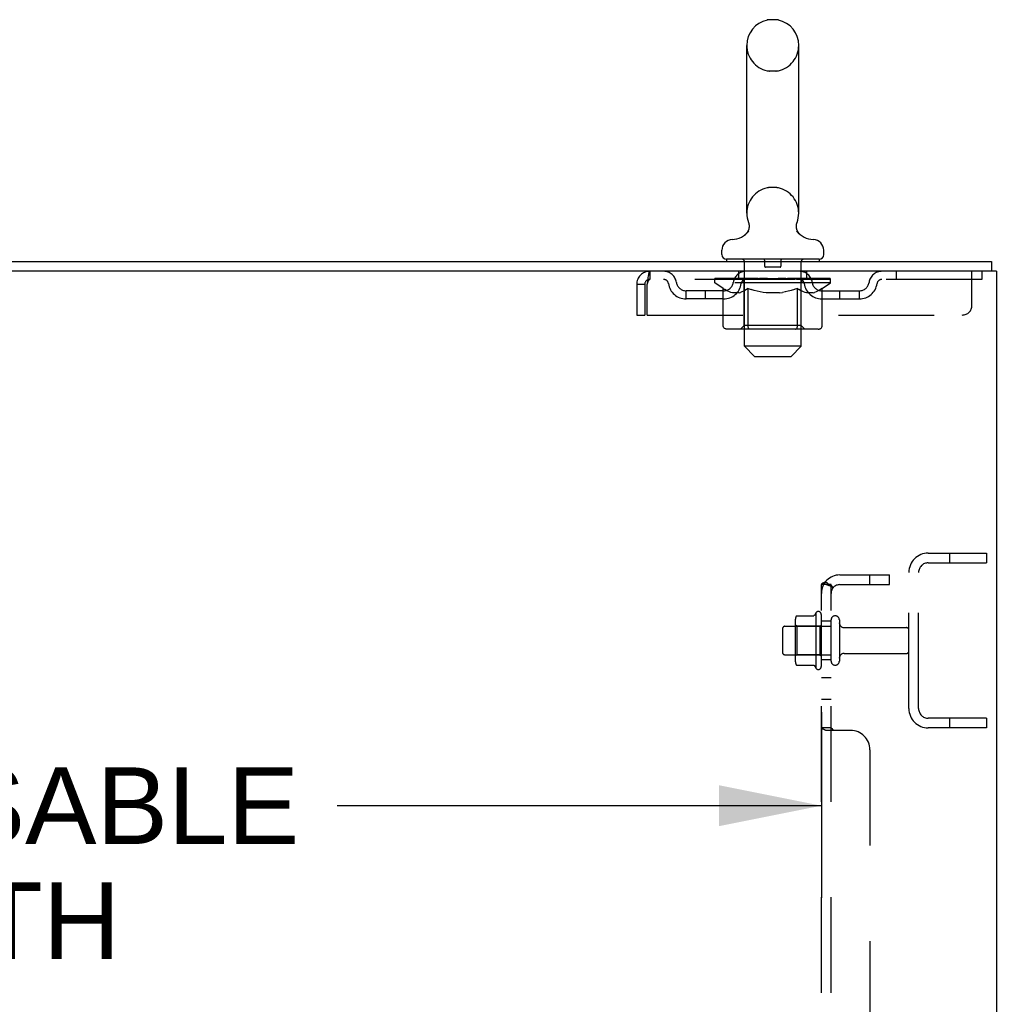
# Model space of a CAD drawing. Header units: inches. Extents: x 0 to 224, y 0 to 145.
# Tile 90 of 92: x 181 to 193, y 83 to 96. Entities that reach past the tile are written whole.
import ezdxf

# ---------------------------------------------------------------- set-up
doc = ezdxf.new("R2010")
doc.units = ezdxf.units.IN
doc.header["$LTSCALE"] = 12.302632
doc.header["$MEASUREMENT"] = 0
doc.linetypes.add('HIDDEN', pattern=[0.2, 0.1, -0.1])
doc.layers.get('0').update_dxf_attribs({"linetype": 'CONTINUOUS'})
for name, color, linetype in [('DEFAULT_2', 8, 'HIDDEN'), ('DIMENSIONS', 7, 'CONTINUOUS'), ('SUBPANELS', 7, 'CONTINUOUS')]:
    doc.layers.add(name, color=color, linetype=linetype)
doc.styles.get("Standard").update_dxf_attribs({"font": 'arial.ttf'})
doc.dimstyles.new('DIMSTYLE_1', dxfattribs={"dimtxt": 0.986842, "dimasz": 1.315789, "dimexe": 0.09, "dimexo": 0.07, "dimgap": 0.0375, "dimtad": 0, "dimtih": 1, "dimtoh": 1, "dimzin": 4, "dimdsep": 46, "dimtxsty": 'Standard', "dimblk": '_FILLED', "dimblk1": '_FILLED', "dimblk2": '_FILLED', "dimcen": 0.09, "dimadec": 3, "dimazin": 1, "dimtfac": 1, "dimtdec": 3, "dimtofl": 0, "dimtmove": 0, "dimatfit": 3, "dimldrblk": '_FILLED', "dimfxl": 0, "dimtolj": 1, "dimtzin": 4, "dimarcsym": 0})

# ---------------------------------------------------------------- blocks, each defined once
blk = doc.blocks.new('_FILLED')
at = {"color": 0, "linetype": 'ByBlock'}
blk.add_solid([(0, 0), (-1, 0.2), (-1, -0.2)], dxfattribs=at)
blk = doc.blocks.new('*D6')
at = {"layer": 'DIMENSIONS', "color": 2, "linetype": 'Continuous'}
for p, q in [((168.373, 87.071), (168.373, 84.683)), ((191.077, 87.071), (191.077, 84.683)), ((168.373, 85.867), (174.601, 85.867)), ((191.077, 85.867), (184.848, 85.867))]:
    blk.add_line(p, q, dxfattribs=at)
at = {"layer": 'DIMENSIONS', "color": 2, "linetype": 'Continuous', "xscale": 1.3157894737, "yscale": 1.3157894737, "zscale": 1.3157894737, "rotation": 180}
blk.add_blockref('_FILLED', (168.373, 85.867), dxfattribs=at)
at = {"layer": 'DIMENSIONS', "color": 2, "linetype": 'Continuous', "xscale": 1.3157894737, "yscale": 1.3157894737, "zscale": 1.3157894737}
blk.add_blockref('_FILLED', (191.077, 85.867), dxfattribs=at)
at = {"layer": 'DIMENSIONS', "color": 2, "linetype": 'Continuous', "insert": (179.725, 86.361), "char_height": 0.98684, "width": 9.25944, "attachment_point": 2, "line_spacing_factor": 0.9}
blk.add_mtext('22.70 USABLE\\PDEPTH', dxfattribs=at)

msp = doc.modelspace()

# ---------------------------------------------------------------- linework, layer by layer
at = {"color": 7, "linetype": 'Continuous'}
for p, q in [((190.49, 95.979), (190.413, 95.979)), ((190.117, 93.489), (190.117, 95.649)), ((190.786, 93.489), (190.786, 95.649)), ((190.094, 93.212), (190.09, 93.209)), ((189.797, 92.957), (189.797, 93.012)), ((191.107, 92.957), (191.107, 93.012)), ((169.577, 92.867), (193.264, 92.867)), ((189.857, 92.897), (189.857, 92.867)), ((191.047, 92.897), (189.857, 92.897)), ((191.047, 92.897), (191.047, 92.867)), ((193.264, 92.867), (193.264, 92.742)), ((193.327, 92.742), (169.577, 92.742)), ((193.327, 92.742), (193.327, 8.992))]:
    msp.add_line(p, q, dxfattribs=at)
for points in [[(190.139, 93.372), (190.14, 93.367), (190.142, 93.362), (190.143, 93.358), (190.144, 93.353), (190.145, 93.348), (190.146, 93.343), (190.147, 93.338), (190.147, 93.333), (190.148, 93.327), (190.148, 93.322), (190.148, 93.317), (190.147, 93.312), (190.147, 93.307), (190.146, 93.302), (190.145, 93.297), (190.144, 93.292), (190.143, 93.287), (190.142, 93.282), (190.14, 93.277), (190.139, 93.273), (190.137, 93.268), (190.135, 93.263), (190.133, 93.259), (190.13, 93.254), (190.128, 93.25), (190.125, 93.246), (190.122, 93.241), (190.119, 93.237), (190.116, 93.233), (190.113, 93.229), (190.109, 93.226), (190.106, 93.222), (190.102, 93.219), (190.098, 93.215), (190.094, 93.212)], [(190.813, 93.209), (190.809, 93.212), (190.805, 93.215), (190.801, 93.219), (190.798, 93.222), (190.794, 93.226), (190.791, 93.229), (190.787, 93.233), (190.784, 93.237), (190.781, 93.241), (190.778, 93.246), (190.776, 93.25), (190.773, 93.254), (190.771, 93.259), (190.768, 93.263), (190.766, 93.268), (190.764, 93.273), (190.763, 93.277), (190.761, 93.282), (190.76, 93.287), (190.759, 93.292), (190.758, 93.297), (190.757, 93.302), (190.756, 93.307), (190.756, 93.312), (190.755, 93.317), (190.755, 93.322), (190.755, 93.327), (190.756, 93.333), (190.756, 93.338), (190.757, 93.343), (190.758, 93.348), (190.759, 93.353), (190.76, 93.358), (190.761, 93.362), (190.763, 93.367), (190.764, 93.372)]]:
    msp.add_lwpolyline(points, dxfattribs=at)
for centre, radius, start, end in [((190.452, 95.649), 0.334, 102.4284, 180), ((190.413, 95.822), 0.157, 90, 102.4284), ((190.49, 95.822), 0.157, 77.5716, 90), ((190.452, 95.649), 0.334, 0, 77.5716), ((190.452, 93.489), 0.334, 180, 200.613), ((190.452, 93.489), 0.334, 339.387, 360), ((189.914, 93.451), 0.3, 272.9727, 320.1819), ((190.989, 93.451), 0.3, 219.818, 267.0273), ((189.937, 93.012), 0.14, 92.9727, 180), ((190.967, 93.012), 0.14, 0, 87.0273), ((189.857, 92.957), 0.06, 180, 270), ((191.047, 92.957), 0.06, 270, 360)]:
    msp.add_arc(centre, radius, start, end, dxfattribs=at)
at = {"layer": 'DEFAULT_2', "color": 8, "linetype": 'HIDDEN'}
for p, q in [((190.49, 95.319), (190.413, 95.319)), ((190.49, 93.819), (190.413, 93.819)), ((190.087, 91.777), (190.087, 92.867)), ((190.347, 92.887), (190.347, 92.807)), ((190.557, 92.887), (190.557, 92.807)), ((190.817, 91.777), (190.817, 92.867)), ((188.869, 92.742), (188.869, 92.638)), ((190.014, 92.638), (190.014, 92.742)), ((190.547, 92.797), (190.357, 92.797)), ((190.889, 92.638), (190.889, 92.742)), ((192.039, 92.742), (192.039, 92.638)), ((193.014, 92.305), (193.014, 92.742)), ((193.139, 92.742), (193.139, 92.638)), ((193.139, 92.638), (188.869, 92.638)), ((189.708, 92.595), (189.708, 92.65)), ((189.719, 92.642), (189.719, 92.65)), ((189.73, 92.638), (189.73, 92.642)), ((189.74, 92.638), (189.74, 92.642)), ((189.741, 92.638), (189.741, 92.642)), ((189.753, 92.642), (189.753, 92.65)), ((189.772, 92.638), (189.772, 92.642)), ((189.775, 92.638), (189.775, 92.642)), ((189.808, 92.642), (189.808, 92.65)), ((189.825, 92.638), (189.825, 92.642)), ((189.828, 92.638), (189.828, 92.642)), ((190.065, 92.642), (189.836, 92.642)), ((189.882, 92.642), (189.882, 92.65)), ((189.883, 92.638), (189.883, 92.642)), ((189.884, 92.638), (189.884, 92.642)), ((189.887, 92.638), (189.887, 92.642)), ((189.897, 92.638), (189.897, 92.642)), ((189.897, 92.638), (189.897, 92.642)), ((189.901, 92.638), (189.901, 92.642)), ((189.904, 92.638), (189.904, 92.643)), ((189.908, 92.638), (189.908, 92.642)), ((189.927, 92.638), (189.927, 92.642)), ((189.945, 92.638), (189.945, 92.642)), ((189.948, 92.638), (189.948, 92.645)), ((189.974, 92.642), (189.974, 92.65)), ((189.974, 92.638), (189.974, 92.642)), ((189.985, 92.638), (189.985, 92.642)), ((189.99, 92.638), (189.99, 92.642)), ((189.998, 92.638), (189.998, 92.642)), ((190.014, 92.638), (190.014, 92.647)), ((190.034, 92.638), (190.034, 92.642)), ((190.037, 92.638), (190.037, 92.642)), ((190.065, 92.638), (190.065, 92.642)), ((190.143, 92.642), (190.077, 92.642)), ((190.08, 92.642), (190.08, 92.65)), ((190.088, 92.638), (190.088, 92.642)), ((190.094, 92.638), (190.094, 92.642)), ((190.1, 92.638), (190.1, 92.648)), ((190.108, 92.638), (190.108, 92.642)), ((190.119, 92.638), (190.119, 92.642)), ((190.143, 92.638), (190.143, 92.642)), ((190.231, 92.642), (190.168, 92.642)), ((190.192, 92.638), (190.192, 92.642)), ((190.197, 92.642), (190.197, 92.65)), ((190.202, 92.638), (190.202, 92.642)), ((190.204, 92.638), (190.204, 92.649)), ((190.208, 92.638), (190.208, 92.642)), ((190.217, 92.638), (190.217, 92.642)), ((190.231, 92.638), (190.231, 92.642)), ((190.325, 92.642), (190.267, 92.642)), ((190.284, 92.638), (190.284, 92.642)), ((190.317, 92.642), (190.452, 92.65)), ((190.322, 92.642), (190.322, 92.65)), ((190.323, 92.65), (190.322, 92.65)), ((190.323, 92.642), (190.323, 92.65)), ((190.323, 92.638), (190.323, 92.642)), ((190.325, 92.638), (190.325, 92.642)), ((190.328, 92.638), (190.328, 92.643)), ((190.329, 92.638), (190.329, 92.642)), ((190.423, 92.642), (190.372, 92.642)), ((190.381, 92.638), (190.381, 92.642)), ((190.423, 92.638), (190.423, 92.642)), ((190.449, 92.642), (190.448, 92.642)), ((190.448, 92.638), (190.448, 92.642)), ((190.449, 92.638), (190.449, 92.642)), ((190.452, 92.642), (190.452, 92.65)), ((190.452, 92.65), (190.586, 92.642)), ((190.455, 92.638), (190.455, 92.642)), ((190.455, 92.638), (190.455, 92.642)), ((190.455, 92.642), (190.455, 92.642)), ((190.48, 92.638), (190.48, 92.642)), ((190.48, 92.642), (190.531, 92.642)), ((190.522, 92.638), (190.522, 92.642)), ((190.574, 92.638), (190.574, 92.642)), ((190.575, 92.638), (190.575, 92.643)), ((190.578, 92.638), (190.578, 92.642)), ((190.578, 92.642), (190.636, 92.642)), ((190.58, 92.642), (190.58, 92.65)), ((190.58, 92.65), (190.581, 92.65)), ((190.58, 92.638), (190.58, 92.642)), ((190.581, 92.642), (190.581, 92.65)), ((190.619, 92.638), (190.619, 92.642)), ((190.672, 92.638), (190.672, 92.642)), ((190.672, 92.642), (190.735, 92.642)), ((190.686, 92.638), (190.686, 92.642)), ((190.695, 92.638), (190.695, 92.642)), ((190.699, 92.638), (190.699, 92.649)), ((190.701, 92.638), (190.701, 92.642)), ((190.706, 92.642), (190.706, 92.65)), ((190.711, 92.638), (190.711, 92.642)), ((190.76, 92.638), (190.76, 92.642)), ((190.76, 92.642), (190.826, 92.642)), ((190.784, 92.638), (190.784, 92.642)), ((190.795, 92.638), (190.795, 92.642)), ((190.803, 92.638), (190.803, 92.648)), ((190.809, 92.638), (190.809, 92.642)), ((190.815, 92.638), (190.815, 92.642)), ((190.823, 92.642), (190.823, 92.65)), ((190.838, 92.638), (190.838, 92.642)), ((190.838, 92.642), (191.195, 92.642)), ((190.866, 92.638), (190.866, 92.642)), ((190.869, 92.638), (190.869, 92.642)), ((190.889, 92.638), (190.889, 92.647)), ((190.905, 92.638), (190.905, 92.642)), ((190.913, 92.638), (190.913, 92.642)), ((190.918, 92.638), (190.918, 92.642)), ((190.929, 92.642), (190.929, 92.65)), ((190.929, 92.638), (190.929, 92.642)), ((190.955, 92.638), (190.955, 92.645)), ((190.958, 92.638), (190.958, 92.642)), ((190.976, 92.638), (190.976, 92.642)), ((190.995, 92.638), (190.995, 92.642)), ((190.999, 92.638), (190.999, 92.643)), ((191.002, 92.638), (191.002, 92.642)), ((191.006, 92.638), (191.006, 92.642)), ((191.006, 92.638), (191.006, 92.642)), ((191.016, 92.638), (191.016, 92.642)), ((191.019, 92.638), (191.019, 92.642)), ((191.02, 92.638), (191.02, 92.642)), ((191.021, 92.642), (191.021, 92.65)), ((191.054, 92.646), (191.194, 92.647)), ((191.054, 92.642), (191.054, 92.646)), ((191.075, 92.638), (191.075, 92.642)), ((191.078, 92.638), (191.078, 92.642)), ((191.095, 92.642), (191.095, 92.65)), ((191.128, 92.638), (191.128, 92.642)), ((191.131, 92.638), (191.131, 92.642)), ((191.15, 92.642), (191.15, 92.65)), ((191.162, 92.638), (191.162, 92.642)), ((191.163, 92.638), (191.163, 92.642)), ((191.173, 92.638), (191.173, 92.642)), ((191.184, 92.642), (191.184, 92.65)), ((191.194, 92.642), (191.194, 92.647)), ((191.195, 92.595), (191.195, 92.642)), ((188.702, 92.575), (188.702, 92.18)), ((188.702, 92.575), (188.806, 92.575)), ((188.806, 92.575), (188.806, 92.18)), ((188.836, 92.18), (188.836, 92.575)), ((189.337, 92.387), (189.337, 92.491)), ((189.82, 92.491), (189.337, 92.491)), ((189.587, 92.387), (189.587, 92.491)), ((189.816, 92.52), (189.708, 92.595)), ((191.195, 92.595), (189.708, 92.595)), ((189.816, 92.04), (189.816, 92.52)), ((189.816, 92.52), (189.836, 92.506)), ((189.856, 92.495), (189.836, 92.507)), ((189.875, 92.485), (189.855, 92.495)), ((189.894, 92.476), (189.875, 92.485)), ((189.913, 92.47), (189.894, 92.477)), ((189.932, 92.465), (189.913, 92.47)), ((190.018, 92.465), (190.037, 92.47)), ((190.056, 92.477), (190.036, 92.47)), ((190.075, 92.485), (190.056, 92.476)), ((190.094, 92.495), (190.075, 92.485)), ((190.086, 92.043), (190.086, 92.592)), ((190.114, 92.507), (190.094, 92.495)), ((190.134, 92.52), (190.114, 92.506)), ((190.134, 92.04), (190.134, 92.52)), ((190.134, 92.52), (190.174, 92.506)), ((190.213, 92.495), (190.173, 92.507)), ((190.252, 92.485), (190.213, 92.495)), ((190.29, 92.476), (190.251, 92.485)), ((190.328, 92.47), (190.289, 92.477)), ((190.366, 92.465), (190.328, 92.47)), ((190.537, 92.465), (190.575, 92.47)), ((190.614, 92.477), (190.575, 92.47)), ((190.652, 92.485), (190.613, 92.476)), ((190.691, 92.495), (190.651, 92.485)), ((190.73, 92.507), (190.69, 92.495)), ((190.769, 92.52), (190.729, 92.506)), ((190.769, 92.04), (190.769, 92.52)), ((190.769, 92.52), (190.789, 92.506)), ((190.809, 92.495), (190.789, 92.507)), ((190.828, 92.485), (190.809, 92.495)), ((190.817, 92.043), (190.817, 92.592)), ((190.848, 92.476), (190.828, 92.485)), ((190.867, 92.47), (190.847, 92.477)), ((190.886, 92.465), (190.866, 92.47)), ((190.971, 92.465), (190.99, 92.47)), ((191.009, 92.477), (190.99, 92.47)), ((191.028, 92.485), (191.009, 92.476)), ((191.048, 92.495), (191.028, 92.485)), ((191.067, 92.507), (191.047, 92.495)), ((191.087, 92.52), (191.067, 92.506)), ((191.083, 92.491), (191.566, 92.491)), ((191.087, 92.52), (191.195, 92.595)), ((191.087, 92.04), (191.087, 92.52)), ((191.316, 92.387), (191.316, 92.491)), ((191.566, 92.387), (191.566, 92.491)), ((189.82, 92.387), (189.337, 92.387)), ((190.018, 92.465), (189.932, 92.465)), ((190.537, 92.465), (190.366, 92.465)), ((190.971, 92.465), (190.886, 92.465)), ((191.083, 92.387), (191.566, 92.387)), ((188.702, 92.18), (188.806, 92.18)), ((188.836, 92.18), (192.889, 92.18)), ((191.037, 91.997), (189.866, 91.997)), ((190.086, 92.043), (190.039, 91.997)), ((190.817, 92.043), (190.086, 92.043)), ((190.147, 92.002), (190.144, 92.005)), ((190.153, 91.998), (190.15, 92)), ((190.156, 91.997), (190.153, 91.998)), ((190.159, 91.997), (190.156, 91.997)), ((190.817, 92.043), (190.864, 91.997)), ((190.217, 91.647), (190.087, 91.777)), ((190.817, 91.777), (190.087, 91.777)), ((190.687, 91.647), (190.817, 91.777)), ((190.217, 91.647), (190.687, 91.647)), ((192.452, 89.117), (193.202, 89.117)), ((192.726, 89.117), (192.726, 88.992)), ((193.202, 89.117), (193.202, 88.992)), ((192.452, 88.992), (193.202, 88.992)), ((192.202, 87.117), (192.202, 88.867)), ((192.327, 87.117), (192.327, 88.867)), ((190.762, 88.311), (190.98, 88.311)), ((191.007, 88.348), (191.007, 87.637)), ((191.077, 87.658), (191.077, 88.327)), ((190.607, 88.175), (191.202, 88.175)), ((190.741, 88.248), (190.741, 87.737)), ((190.761, 88.176), (190.741, 88.196)), ((190.761, 88.176), (190.761, 87.809)), ((191.057, 88.176), (190.761, 88.176)), ((191.057, 88.176), (191.077, 88.196)), ((191.057, 88.176), (191.057, 87.809)), ((191.202, 87.728), (191.202, 88.257)), ((191.308, 88.257), (191.308, 87.728)), ((190.577, 88.145), (190.577, 87.839)), ((191.37, 88.158), (192.172, 88.158)), ((190.607, 87.809), (191.202, 87.809)), ((190.761, 87.809), (190.741, 87.789)), ((191.057, 87.809), (190.761, 87.809)), ((191.057, 87.809), (191.077, 87.789)), ((191.37, 87.826), (192.172, 87.826)), ((190.762, 87.673), (190.98, 87.673)), ((193.202, 86.992), (192.452, 86.992)), ((192.726, 86.992), (192.726, 86.867)), ((193.202, 86.992), (193.202, 86.867)), ((193.202, 86.867), (192.452, 86.867))]:
    msp.add_line(p, q, dxfattribs=at)
for points in [[(188.869, 92.742), (188.866, 92.741), (188.864, 92.738), (188.861, 92.733), (188.859, 92.726), (188.857, 92.717), (188.854, 92.706), (188.852, 92.693), (188.85, 92.679), (188.847, 92.664), (188.845, 92.648), (188.843, 92.631), (188.84, 92.613), (188.838, 92.594), (188.836, 92.575)], [(188.869, 92.638), (188.866, 92.638), (188.864, 92.637), (188.861, 92.635), (188.859, 92.632), (188.857, 92.629), (188.854, 92.625), (188.852, 92.62), (188.85, 92.615), (188.847, 92.609), (188.845, 92.603), (188.843, 92.596), (188.84, 92.589), (188.838, 92.582), (188.836, 92.575)], [(189.866, 91.997), (189.86, 91.997), (189.854, 91.998), (189.848, 92), (189.842, 92.002), (189.837, 92.005), (189.832, 92.008), (189.827, 92.012), (189.824, 92.017), (189.82, 92.022), (189.818, 92.028), (189.816, 92.034), (189.816, 92.04)], [(190.135, 92.028), (190.134, 92.034), (190.134, 92.04)], [(190.136, 92.022), (190.135, 92.028), (190.134, 92.034), (190.134, 92.04)], [(190.15, 92), (190.147, 92.002), (190.144, 92.005), (190.142, 92.008), (190.139, 92.012), (190.138, 92.017), (190.136, 92.022)], [(190.142, 92.008), (190.139, 92.012), (190.138, 92.017)], [(190.744, 91.997), (190.747, 91.997), (190.75, 91.998), (190.753, 92), (190.756, 92.002), (190.759, 92.005), (190.761, 92.008), (190.764, 92.012), (190.766, 92.017), (190.767, 92.022), (190.768, 92.028), (190.769, 92.034), (190.769, 92.04)], [(191.037, 91.997), (191.043, 91.997), (191.049, 91.998), (191.055, 92), (191.061, 92.002), (191.066, 92.005), (191.071, 92.008), (191.076, 92.012), (191.08, 92.017), (191.083, 92.022), (191.085, 92.028), (191.087, 92.034), (191.087, 92.04)], [(190.753, 88.305), (190.753, 88.307), (190.755, 88.308), (190.756, 88.309), (190.757, 88.31), (190.759, 88.311), (190.76, 88.311), (190.762, 88.311)], [(190.989, 88.317), (190.989, 88.316), (190.989, 88.316), (190.988, 88.316), (190.988, 88.315), (190.988, 88.315), (190.988, 88.315), (190.987, 88.315), (190.987, 88.314), (190.987, 88.314), (190.986, 88.314), (190.986, 88.313), (190.986, 88.313), (190.985, 88.313), (190.984, 88.312), (190.983, 88.312), (190.982, 88.312), (190.981, 88.311), (190.98, 88.311)], [(190.753, 87.679), (190.753, 87.678), (190.755, 87.677), (190.756, 87.676), (190.757, 87.675), (190.759, 87.674), (190.76, 87.674), (190.762, 87.673)], [(190.98, 87.673), (190.981, 87.673), (190.982, 87.673), (190.983, 87.673), (190.984, 87.673), (190.985, 87.672), (190.986, 87.672), (190.986, 87.671), (190.986, 87.671), (190.987, 87.671), (190.987, 87.67), (190.987, 87.67), (190.988, 87.67), (190.988, 87.67), (190.988, 87.669), (190.988, 87.669), (190.989, 87.669), (190.989, 87.668), (190.989, 87.668)]]:
    msp.add_lwpolyline(points, dxfattribs=at)
for centre, radius, start, end in [((190.452, 95.649), 0.334, 180, 257.5716), ((190.452, 95.649), 0.334, 282.4284, 360), ((190.413, 95.476), 0.157, 257.5716, 270), ((190.49, 95.476), 0.157, 270, 282.4284), ((190.452, 93.489), 0.334, 102.4284, 180), ((190.413, 93.662), 0.157, 90, 102.4284), ((190.49, 93.662), 0.157, 77.5716, 90), ((190.452, 93.489), 0.334, 0, 77.5716), ((190.057, 92.867), 0.03, 0, 90), ((190.337, 92.887), 0.01, 0, 90), ((190.567, 92.887), 0.01, 90, 180), ((190.847, 92.867), 0.03, 90, 180), ((188.869, 92.575), 0.167, 90, 180), ((189.048, 92.575), 0.167, 8.0716, 90), ((190.109, 92.575), 0.167, 90, 171.9284), ((190.357, 92.807), 0.01, 180, 270), ((190.547, 92.807), 0.01, 270, 360), ((190.794, 92.575), 0.167, 8.0716, 90), ((191.855, 92.575), 0.167, 90, 171.9284), ((188.869, 92.575), 0.063, 90, 180), ((189.048, 92.576), 0.0625, 7.9863, 90), ((189.337, 92.616), 0.125, 188.0716, 270), ((189.82, 92.616), 0.125, 270, 351.9284), ((190.039, 92.592), 0.0466, 0, 90), ((190.109, 92.576), 0.0625, 90, 172.0137), ((190.794, 92.576), 0.0625, 7.9863, 90), ((190.864, 92.592), 0.0466, 90, 180), ((191.083, 92.616), 0.125, 188.0716, 270), ((191.566, 92.616), 0.125, 270, 351.9284), ((191.855, 92.576), 0.0625, 90, 172.0137), ((189.337, 92.616), 0.229, 187.9863, 270), ((189.82, 92.616), 0.229, 270, 352.0137), ((191.083, 92.616), 0.229, 187.9863, 270), ((191.566, 92.616), 0.229, 270, 352.0137), ((192.889, 92.305), 0.125, 270, 360), ((192.452, 88.867), 0.25, 90, 180), ((192.452, 88.867), 0.125, 90, 180), ((190.882, 88.248), 0.141, 156.05, 180), ((191.607, 87.992), 0.698, 149.3369, 152.3186), ((191.038, 88.327), 0.0384, 0, 145.5503), ((191.255, 88.257), 0.053, 0, 180), ((190.607, 88.145), 0.03, 90, 180), ((191.37, 88.221), 0.0625, 180, 270), ((192.172, 88.128), 0.03, 0, 90), ((190.607, 87.839), 0.03, 180, 270), ((191.37, 87.764), 0.0625, 90, 180), ((192.172, 87.856), 0.03, 270, 360), ((190.882, 87.737), 0.141, 180, 203.95), ((191.607, 87.992), 0.698, 207.6814, 210.6631), ((191.038, 87.658), 0.0384, 214.4497, 360), ((191.255, 87.728), 0.053, 180, 360), ((192.452, 87.117), 0.25, 180, 270), ((192.452, 87.117), 0.125, 180, 270)]:
    msp.add_arc(centre, radius, start, end, dxfattribs=at)
for centre, major_axis, ratio, start_param, end_param in [((190.452, 92.65), (0.743, 0.008), 0.059247, 2.966439, 3.140971), ((189.685, 92.636), (0.232, 0), 0.060167, 0.426548, 1.470503), ((190.452, 92.65), (0.744, 0), 0.060167, 3.141593, 3.316126), ((189.685, 92.628), (0.232, 0.002), 0.059247, 1.374323, 1.469882), ((190.452, 92.65), (0.743, 0.015), 0.056515, 2.79136, 2.965893), ((189.656, 92.636), (0.232, 0.002), 0.059247, 0.251393, 1.295349), ((189.737, 92.636), (0.232, -0.002), 0.059247, 0.601702, 1.645657), ((190.452, 92.65), (0.743, -0.008), 0.059247, -2.966439, -2.791906), ((189.737, 92.628), (0.232, 0), 0.060167, 1.549477, 1.645036), ((189.656, 92.628), (0.232, 0.005), 0.056515, 1.199244, 1.294804), ((189.74, 92.631), (0.192, 0.002), 0.059247, 1.051627, 1.625044), ((189.717, 92.631), (0.192, 0.004), 0.056515, 0.876548, 1.449966), ((189.785, 92.631), (0.192, 0), 0.060167, 1.226781, 1.800198), ((190.452, 92.65), (0.743, 0.022), 0.052059, 2.616423, 2.790956), ((189.652, 92.636), (0.232, 0.005), 0.056515, 0.076315, 1.120271), ((189.81, 92.636), (0.232, -0.005), 0.056515, 0.77678, 1.820736), ((190.452, 92.65), (0.743, -0.015), 0.056515, -2.79136, -2.616827), ((189.81, 92.628), (0.232, -0.002), 0.059247, 1.724631, 1.82019), ((189.652, 92.628), (0.232, 0.007), 0.052059, 1.024308, 1.119867), ((189.717, 92.631), (0.192, 0.006), 0.052059, 0.701611, 1.275029), ((189.85, 92.631), (0.192, -0.002), 0.059247, 1.401935, 1.975352), ((190.452, 92.65), (0.743, 0.029), 0.046022, 2.441677, 2.61621), ((189.903, 92.636), (0.232, -0.007), 0.052059, 0.951717, 1.995673), ((189.672, 92.636), (0.232, 0.007), 0.052059, -0.098622, 0.945334), ((190.452, 92.65), (0.743, -0.022), 0.052059, -2.616423, -2.441891), ((189.903, 92.628), (0.232, -0.005), 0.056515, 1.899709, 1.995269), ((189.672, 92.628), (0.232, 0.009), 0.046022, 0.849561, 0.945121), ((189.738, 92.631), (0.192, 0.007), 0.046022, 0.526865, 1.100283), ((189.933, 92.631), (0.192, -0.004), 0.056515, 1.577013, 2.150431), ((190.452, 92.65), (0.743, 0.034), 0.038593, 2.267147, 2.44168), ((190.012, 92.636), (0.232, -0.009), 0.046022, 1.126463, 2.170419), ((189.716, 92.636), (0.232, 0.009), 0.046022, -0.273368, 0.770588), ((190.452, 92.65), (0.743, -0.029), 0.046022, -2.441677, -2.267144), ((190.012, 92.628), (0.232, -0.007), 0.052059, 2.074646, 2.170205), ((189.716, 92.628), (0.232, 0.011), 0.038593, 0.675031, 0.77059), ((189.781, 92.631), (0.192, 0.009), 0.038593, 0.352335, 0.925752), ((190.032, 92.631), (0.192, -0.006), 0.052059, 1.75195, 2.325367), ((190.452, 92.65), (0.743, 0.039), 0.030002, 2.09283, 2.267363), ((190.135, 92.636), (0.232, -0.011), 0.038593, 1.300994, 2.344949), ((189.782, 92.636), (0.232, 0.011), 0.038593, -0.447899, 0.596057), ((190.452, 92.65), (0.743, -0.034), 0.038593, -2.267147, -2.092614), ((190.135, 92.628), (0.232, -0.009), 0.046022, 2.249392, 2.344952), ((189.782, 92.628), (0.232, 0.012), 0.030002, 0.500714, 0.596274), ((189.845, 92.631), (0.192, 0.01), 0.030002, 0.178018, 0.751436), ((190.144, 92.631), (0.192, -0.007), 0.046022, 1.926696, 2.500114), ((189.868, 92.636), (0.232, 0.012), 0.030002, -0.622215, 0.421741), ((190.452, 92.65), (0.743, 0.042), 0.020513, 1.918702, 2.093235), ((190.268, 92.636), (0.232, -0.012), 0.030002, 1.47531, 2.519266), ((190.452, 92.65), (0.743, -0.039), 0.030002, -2.09283, -1.918297), ((190.268, 92.628), (0.232, -0.011), 0.038593, 2.423923, 2.519482), ((189.868, 92.628), (0.232, 0.013), 0.020513, 0.326586, 0.422146), ((189.927, 92.631), (0.192, 0.011), 0.020513, 0.00389, 0.577307), ((190.265, 92.631), (0.192, -0.009), 0.038593, 2.101227, 2.674644), ((189.973, 92.636), (0.232, 0.013), 0.020513, -0.796343, 0.247613), ((190.452, 92.65), (0.743, 0.044), 0.010411, 1.744712, 1.919245), ((190.406, 92.636), (0.232, -0.013), 0.020513, 1.649438, 2.693394), ((190.452, 92.65), (0.743, -0.042), 0.020513, -1.918702, -1.744169), ((190.406, 92.628), (0.232, -0.012), 0.030002, 2.598239, 2.693799), ((189.973, 92.628), (0.232, 0.014), 0.010411, 0.152596, 0.248156), ((190.025, 92.631), (0.192, 0.011), 0.010411, 6.113086, 6.686503), ((190.392, 92.631), (0.192, -0.01), 0.030002, 2.275543, 2.848961), ((190.091, 92.636), (0.232, 0.014), 0.010411, -0.970333, -0.000837), ((190.546, 92.636), (0.232, -0.014), 0.010411, 1.823428, 2.867384), ((190.452, 92.65), (0.743, -0.044), 0.010411, -1.744712, -1.570179), ((190.546, 92.628), (0.232, -0.013), 0.020513, 2.772368, 2.867927), ((190.52, 92.631), (0.192, -0.011), 0.020513, 2.449671, 3.023089), ((190.358, 92.636), (0.232, 0.014), 0.010411, 0.274209, 1.318165), ((190.256, 92.631), (0.192, 0.011), 0.010411, -0.000452, 0.517932), ((190.221, 92.628), (0.232, 0.014), 0.010411, 0.099676, 0.195236), ((190.452, 92.65), (0.743, 0.044), 0.010411, -1.571413, -1.39688), ((190.682, 92.628), (0.232, -0.014), 0.010411, 2.946357, 3.041917), ((190.647, 92.631), (0.192, -0.011), 0.010411, 2.623661, 3.142044), ((190.497, 92.636), (0.232, 0.013), 0.020513, 0.448199, 1.492154), ((190.383, 92.631), (0.192, 0.011), 0.020513, 0.118504, 0.691921), ((190.358, 92.628), (0.232, 0.013), 0.020513, 0.273666, 0.369225), ((190.812, 92.636), (0.232, -0.014), 0.010411, -3.140756, -2.17126), ((190.452, 92.65), (0.743, 0.042), 0.020513, -1.397424, -1.222891), ((190.452, 92.65), (0.743, -0.044), 0.010411, 1.222347, 1.39688), ((190.635, 92.636), (0.232, 0.012), 0.030002, 0.622327, 1.666283), ((190.511, 92.631), (0.192, 0.01), 0.030002, 0.292632, 0.86605), ((190.878, 92.631), (0.192, -0.011), 0.010411, 2.738275, 3.311692), ((190.931, 92.636), (0.232, -0.013), 0.020513, 2.89398, 3.937936), ((190.497, 92.628), (0.232, 0.012), 0.030002, 0.447794, 0.543354), ((190.931, 92.628), (0.232, -0.014), 0.010411, 2.893437, 2.988996), ((190.768, 92.636), (0.232, 0.011), 0.038593, 0.796643, 1.840599), ((190.452, 92.65), (0.743, 0.039), 0.030002, -1.223295, -1.048762), ((190.452, 92.65), (0.743, -0.042), 0.020513, 1.048358, 1.222891), ((190.638, 92.631), (0.192, 0.009), 0.038593, 0.466948, 1.040366), ((190.976, 92.631), (0.192, -0.011), 0.020513, 2.564285, 3.137703), ((191.035, 92.636), (0.232, -0.012), 0.030002, 2.719852, 3.763807), ((190.891, 92.636), (0.232, 0.009), 0.046022, 0.971174, 2.01513), ((190.635, 92.628), (0.232, 0.011), 0.038593, 0.62211, 0.71767), ((191.035, 92.628), (0.232, -0.013), 0.020513, 2.719447, 2.815007), ((190.452, 92.65), (0.743, 0.034), 0.038593, -1.048979, -0.874446), ((190.452, 92.65), (0.743, -0.039), 0.030002, 0.874229, 1.048762), ((190.759, 92.631), (0.192, 0.007), 0.046022, 0.641479, 1.214897), ((191, 92.636), (0.232, 0.007), 0.052059, 1.14592, 2.189876), ((191.058, 92.631), (0.192, -0.01), 0.030002, 2.390157, 2.963574), ((191.121, 92.636), (0.232, -0.011), 0.038593, 2.545535, 3.589491), ((190.871, 92.631), (0.192, 0.006), 0.052059, 0.816225, 1.389643), ((190.768, 92.628), (0.232, 0.009), 0.046022, 0.796641, 0.892201), ((191.121, 92.628), (0.232, -0.012), 0.030002, 2.545319, 2.640878), ((191.093, 92.636), (0.232, 0.005), 0.056515, 1.320857, 2.364813), ((190.452, 92.65), (0.743, 0.029), 0.046022, -0.874448, -0.699915), ((190.452, 92.65), (0.743, -0.034), 0.038593, 0.699913, 0.874446), ((191.122, 92.631), (0.192, -0.009), 0.038593, 2.21584, 2.789258), ((191.187, 92.636), (0.232, -0.009), 0.046022, 2.371005, 3.41496), ((190.97, 92.631), (0.192, 0.004), 0.056515, 0.991162, 1.564579), ((191.167, 92.636), (0.232, 0.002), 0.059247, 1.495935, 2.539891), ((191.231, 92.636), (0.232, -0.007), 0.052059, 2.196258, 3.240214), ((191.165, 92.631), (0.192, -0.007), 0.046022, 2.04131, 2.614727), ((190.891, 92.628), (0.232, 0.007), 0.052059, 0.971387, 1.066947), ((191.187, 92.628), (0.232, -0.011), 0.038593, 2.371002, 2.466562), ((191.218, 92.636), (0.232, 0), 0.060167, 2.360678, 2.715045), ((191.251, 92.636), (0.232, -0.005), 0.056515, 2.021322, 3.065278), ((190.452, 92.65), (0.743, 0.022), 0.052059, -0.699702, -0.525169), ((190.452, 92.65), (0.743, -0.029), 0.046022, 0.525382, 0.699915), ((191.053, 92.631), (0.192, 0.002), 0.059247, 1.16624, 1.739658), ((191.247, 92.636), (0.232, -0.002), 0.059247, 1.846243, 2.890199), ((191.186, 92.631), (0.192, -0.006), 0.052059, 1.866564, 2.439981), ((191.118, 92.631), (0.192, 0), 0.060167, 1.341394, 1.914812), ((191.186, 92.631), (0.192, -0.004), 0.056515, 1.691627, 2.265045), ((191.163, 92.631), (0.192, -0.002), 0.059247, 1.516549, 2.089966), ((191, 92.628), (0.232, 0.005), 0.056515, 1.146324, 1.241883), ((191.231, 92.628), (0.232, -0.009), 0.046022, 2.196472, 2.292031), ((190.452, 92.65), (0.743, 0.015), 0.056515, -0.524765, -0.350233), ((190.452, 92.65), (0.743, -0.022), 0.052059, 0.350636, 0.525169), ((191.218, 92.628), (0.232, -0.002), 0.059247, 1.76727, 1.979233), ((191.093, 92.628), (0.232, 0.002), 0.059247, 1.321402, 1.416962), ((191.251, 92.628), (0.232, -0.007), 0.052059, 2.021726, 2.117285), ((190.452, 92.65), (0.743, 0.008), 0.059247, -0.349687, -0.175154), ((190.452, 92.65), (0.743, -0.015), 0.056515, 0.1757, 0.350233), ((191.167, 92.628), (0.232, 0), 0.060167, 1.496556, 1.592116), ((191.247, 92.628), (0.232, -0.005), 0.056515, 1.846789, 1.942348), ((190.452, 92.65), (0.743, -0.008), 0.059247, 6.276097, 6.458339), ((190.452, 92.65), (0.744, 0), 0.060167, -0.174533, -0.057527)]:
    msp.add_ellipse(centre, major_axis=major_axis, ratio=ratio, start_param=start_param, end_param=end_param, dxfattribs=at)
at = {"layer": 'SUBPANELS', "color": 8, "linetype": 'HIDDEN'}
for p, q in [((191.314, 88.836), (191.952, 88.836)), ((191.702, 88.711), (191.702, 88.836)), ((191.952, 88.711), (191.952, 88.836)), ((191.077, 17.024), (191.077, 88.711)), ((191.202, 88.711), (191.077, 88.711)), ((191.13, 88.75), (191.227, 88.67)), ((191.202, 17.024), (191.202, 88.711)), ((191.314, 88.711), (191.952, 88.711)), ((191.202, 88.242), (191.077, 88.242)), ((191.202, 87.742), (191.077, 87.742)), ((191.202, 87.514), (191.077, 87.514)), ((191.202, 87.233), (191.077, 87.233)), ((191.202, 86.871), (191.077, 86.871)), ((191.11, 86.847), (191.103, 86.85)), ((191.452, 86.836), (191.13, 86.836)), ((191.227, 86.836), (191.227, 86.838)), ((191.228, 86.84), (191.228, 86.841)), ((191.702, 86.586), (191.702, 82.711))]:
    msp.add_line(p, q, dxfattribs=at)
for points in [[(191.099, 88.731), (191.096, 88.73), (191.093, 88.728), (191.09, 88.727), (191.087, 88.725), (191.084, 88.723), (191.082, 88.722), (191.08, 88.72), (191.079, 88.718), (191.078, 88.716), (191.077, 88.714), (191.077, 88.713), (191.077, 88.711)], [(191.13, 88.75), (191.128, 88.747), (191.126, 88.745), (191.123, 88.743), (191.12, 88.741), (191.117, 88.74), (191.113, 88.738), (191.11, 88.736), (191.106, 88.734), (191.099, 88.731)], [(191.145, 88.711), (191.144, 88.711), (191.144, 88.711), (191.143, 88.711), (191.143, 88.711), (191.142, 88.711), (191.142, 88.711), (191.142, 88.711)], [(191.142, 88.711), (191.142, 88.711), (191.142, 88.711), (191.142, 88.711), (191.142, 88.711), (191.142, 88.711), (191.143, 88.711), (191.143, 88.711), (191.144, 88.711), (191.144, 88.711), (191.145, 88.711), (191.145, 88.711), (191.146, 88.711), (191.147, 88.71), (191.147, 88.71), (191.148, 88.71), (191.149, 88.71), (191.149, 88.71), (191.15, 88.71), (191.151, 88.71), (191.152, 88.71), (191.152, 88.709), (191.153, 88.709), (191.154, 88.709), (191.155, 88.709), (191.155, 88.709), (191.156, 88.708), (191.157, 88.708), (191.158, 88.708), (191.158, 88.708), (191.159, 88.708), (191.16, 88.707), (191.161, 88.707), (191.162, 88.707), (191.163, 88.707), (191.163, 88.706), (191.164, 88.706), (191.165, 88.706), (191.166, 88.706), (191.167, 88.705), (191.168, 88.705), (191.169, 88.705), (191.17, 88.704), (191.171, 88.704), (191.171, 88.704), (191.172, 88.704), (191.173, 88.703), (191.174, 88.703), (191.175, 88.702), (191.176, 88.702), (191.177, 88.702), (191.178, 88.701), (191.179, 88.701), (191.18, 88.701), (191.181, 88.7), (191.182, 88.7), (191.183, 88.699), (191.184, 88.699), (191.185, 88.699), (191.186, 88.698), (191.187, 88.698), (191.188, 88.697), (191.189, 88.697), (191.19, 88.696), (191.191, 88.696), (191.192, 88.696), (191.192, 88.695), (191.193, 88.695), (191.194, 88.695), (191.195, 88.694), (191.195, 88.694), (191.196, 88.693), (191.197, 88.693), (191.198, 88.693), (191.198, 88.692), (191.199, 88.692), (191.2, 88.692), (191.2, 88.691), (191.201, 88.691), (191.202, 88.69), (191.202, 88.69), (191.203, 88.69), (191.204, 88.689), (191.204, 88.689), (191.205, 88.689), (191.205, 88.688), (191.205, 88.688), (191.205, 88.688), (191.206, 88.688)], [(191.216, 88.688), (191.214, 88.69), (191.212, 88.692), (191.21, 88.694), (191.208, 88.696), (191.207, 88.699), (191.205, 88.701), (191.204, 88.703), (191.203, 88.706), (191.202, 88.708), (191.202, 88.709), (191.202, 88.711)], [(191.206, 88.688), (191.206, 88.688), (191.206, 88.688), (191.205, 88.688), (191.205, 88.688), (191.205, 88.689), (191.205, 88.689), (191.204, 88.689), (191.204, 88.689), (191.203, 88.69), (191.203, 88.69), (191.202, 88.69), (191.202, 88.691)], [(191.227, 88.67), (191.227, 88.671), (191.228, 88.672), (191.228, 88.673), (191.227, 88.673), (191.227, 88.675), (191.226, 88.676), (191.225, 88.677), (191.224, 88.679), (191.223, 88.68), (191.221, 88.682), (191.22, 88.684), (191.216, 88.688)], [(191.096, 86.853), (191.093, 86.855), (191.09, 86.856), (191.087, 86.858), (191.084, 86.86), (191.082, 86.862), (191.08, 86.863), (191.079, 86.865), (191.078, 86.867), (191.077, 86.869), (191.077, 86.87), (191.077, 86.871)], [(191.09, 86.856), (191.087, 86.858), (191.084, 86.86), (191.082, 86.862), (191.08, 86.863), (191.079, 86.865), (191.078, 86.867), (191.077, 86.869), (191.077, 86.87), (191.077, 86.871)], [(191.103, 86.85), (191.099, 86.852), (191.096, 86.853)], [(191.13, 86.836), (191.128, 86.838), (191.126, 86.839), (191.123, 86.841), (191.12, 86.842), (191.117, 86.844), (191.113, 86.846), (191.11, 86.847)], [(191.13, 86.836), (191.128, 86.838), (191.126, 86.839), (191.123, 86.841)], [(191.203, 86.867), (191.202, 86.869), (191.202, 86.87), (191.202, 86.871)], [(191.208, 86.861), (191.207, 86.863), (191.205, 86.864), (191.204, 86.866), (191.203, 86.867), (191.202, 86.869), (191.202, 86.87), (191.202, 86.871)], [(191.212, 86.859), (191.21, 86.86), (191.208, 86.861), (191.207, 86.863), (191.205, 86.864), (191.204, 86.866)], [(191.223, 86.85), (191.221, 86.852), (191.22, 86.853), (191.218, 86.855), (191.216, 86.856), (191.212, 86.859)], [(191.227, 86.836), (191.227, 86.838), (191.228, 86.84), (191.228, 86.841), (191.227, 86.843), (191.227, 86.844), (191.226, 86.846), (191.225, 86.847), (191.224, 86.849), (191.223, 86.85), (191.221, 86.852), (191.22, 86.853), (191.218, 86.855)], [(191.227, 86.843), (191.227, 86.844), (191.226, 86.846)]]:
    msp.add_lwpolyline(points, dxfattribs=at)
for centre, radius, start, end in [((191.314, 88.599), 0.237, 90, 180), ((191.314, 88.599), 0.112, 90, 180), ((191.452, 86.586), 0.25, 0, 90)]:
    msp.add_arc(centre, radius, start, end, dxfattribs=at)

# ---------------------------------------------------------------- dimensions: what is measured, and where the dimension line sits
at = {"layer": 'DIMENSIONS', "color": 2, "linetype": 'Continuous'}
dim = msp.add_linear_dim(base=(168.373, 85.867), p1=(191.077, 87.141), p2=(168.373, 87.141), angle=180, text='<> USABLE\\PDEPTH', dimstyle='DIMSTYLE_1', dxfattribs=at)
dim.commit()
dim.dimension.update_dxf_attribs({"geometry": '*D6', "text_midpoint": (179.725, 85.127), "dimtype": 160})

doc.saveas('drawing.dxf')
